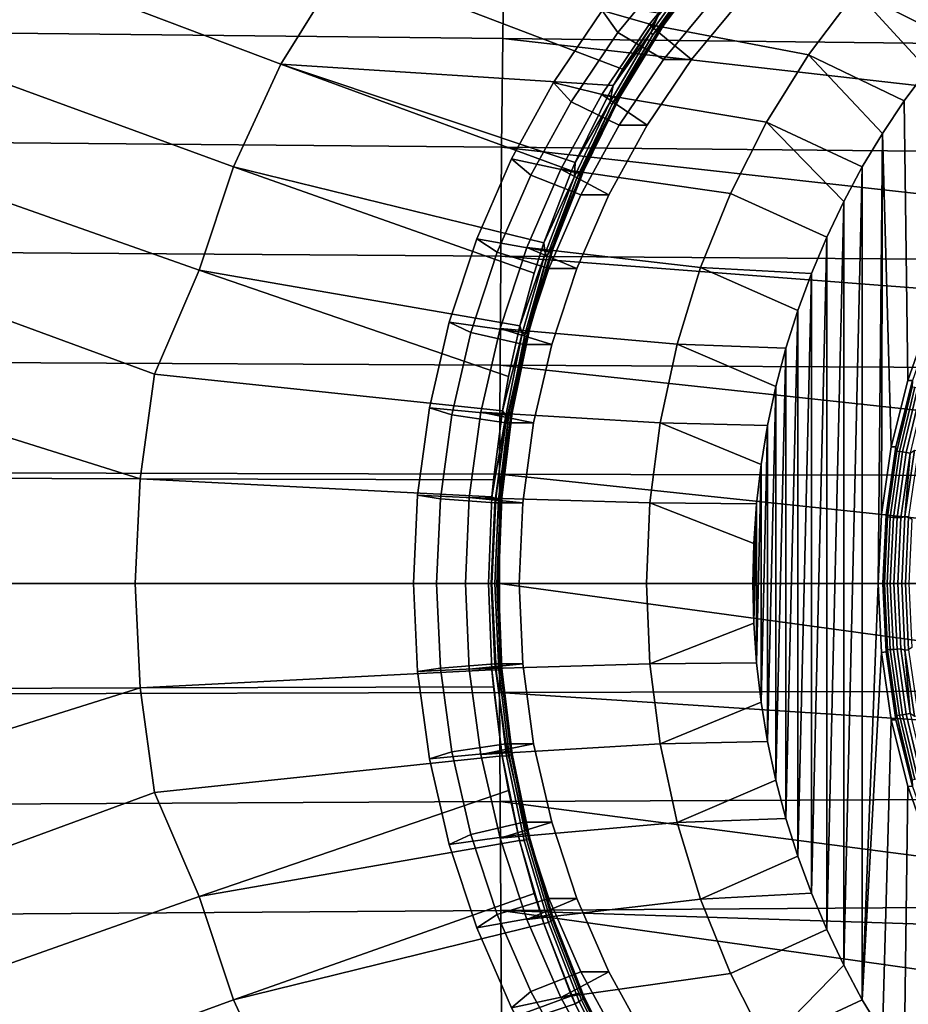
# Model space of a CAD drawing. Header units: metres. Extents: x -25 to 167, y -25 to 25.
# Tile 108 of 135: x 132 to 144, y -6 to 7. Entities that reach past the tile are written whole.
import ezdxf

# ---------------------------------------------------------------- set-up
doc = ezdxf.new("R2010")
doc.units = ezdxf.units.M
doc.layers.add('solid_12_061_372_XXX', color=7, linetype='CONTINUOUS')

msp = doc.modelspace()

# ---------------------------------------------------------------- linework, layer by layer
at = {"layer": 'solid_12_061_372_XXX'}
for points in [[(132.557709, 9.657442, 90.276176), (136.138794, 8.237815, 91.257149), (135.304214, 6.889698, 90.774231), (131.534119, 8.316471, 89.67646)], [(138.269608, 8.671475, 108.504227), (131.255676, 8.761755, 106.666321), (131.25119, 7.307937, 106.818497), (138.250168, 7.230706, 108.634369)], [(145.259506, 7.613765, 110.417625), (138.269608, 8.671475, 108.504227), (138.250168, 7.230706, 108.634369), (145.2491, 7.153441, 110.450317)], [(144.562973, 7.601429, 87.134926), (144.216858, 7.219198, 87.022469), (142.941467, 7.855056, 87.36689), (143.64122, 8.631928, 87.594254)], [(139.56868, 7.603351, 95.816505), (140.297714, 8.48799, 96.053383), (140.477859, 8.160184, 96.611366), (139.777008, 7.30973, 96.383644)], [(140.358688, 7.379377, 92.828499), (141.012985, 8.262469, 93.173363), (140.297714, 8.48799, 96.053383), (139.56868, 7.603351, 95.816505)], [(131.534119, 8.316471, 89.67646), (135.304214, 6.889698, 90.774231), (134.673126, 5.527988, 90.38945), (130.761963, 6.957572, 89.189735)], [(136.138794, 8.237815, 91.257149), (139.838913, 6.826795, 92.356522), (139.715347, 6.607471, 92.288254), (135.304214, 6.889698, 90.774231)], [(140.306595, 7.523209, 92.606026), (139.838913, 6.826795, 92.356522), (136.138794, 8.237815, 91.257149), (140.306244, 7.574079, 92.609917)], [(140.905914, 8.280952, 94.884102), (140.194687, 7.417912, 94.653008), (140.755371, 6.954298, 94.83519), (141.42218, 7.763422, 95.051842)], [(142.310272, 7.015694, 87.161804), (140.194687, 7.417912, 94.653008), (140.905914, 8.280952, 94.884102), (142.941467, 7.855056, 87.36689)], [(141.032059, 8.276507, 93.129669), (141.012985, 8.262469, 93.173363), (140.358688, 7.379377, 92.828499), (140.384155, 7.405153, 92.788506)], [(140.380829, 7.440126, 92.697662), (141.031967, 8.314257, 93.039886), (141.036819, 8.292041, 93.083366), (140.387573, 7.419691, 92.74176)], [(140.861755, 8.147441, 92.921227), (141.031967, 8.314257, 93.039886), (140.380829, 7.440126, 92.697662)], [(140.387573, 7.419691, 92.74176), (141.036819, 8.292041, 93.083366), (141.032059, 8.276507, 93.129669), (140.384155, 7.405153, 92.788506)], [(141.051361, 7.763433, 96.193115), (140.384567, 6.954317, 95.976463), (139.777008, 7.30973, 96.383644), (140.477859, 8.160184, 96.611366)], [(140.217148, 7.309656, 92.562195), (140.838501, 8.178034, 92.890709), (140.861755, 8.147441, 92.921227), (140.242889, 7.282031, 92.593529)], [(140.306595, 7.523209, 92.606026), (140.838501, 8.178034, 92.890709), (140.217148, 7.309656, 92.562195)], [(140.242889, 7.282031, 92.593529), (140.861755, 8.147441, 92.921227), (140.380829, 7.440126, 92.697662)], [(143.889236, 6.819829, 86.916008), (143.580399, 6.403728, 86.815659), (142.310272, 7.015694, 87.161804), (142.941467, 7.855056, 87.36689)], [(143.889236, 6.819829, 86.916008), (142.941467, 7.855056, 87.36689), (144.216858, 7.219198, 87.022469)], [(141.42218, 7.763422, 95.051842), (140.755371, 6.954298, 94.83519), (140.384567, 6.954317, 95.976463), (141.051361, 7.763433, 96.193115)], [(138.922928, 6.649845, 95.606689), (139.56868, 7.603351, 95.816505), (139.777008, 7.30973, 96.383644), (139.156204, 6.393078, 96.181931)], [(139.784988, 6.433528, 92.51387), (140.358688, 7.379377, 92.828499), (139.56868, 7.603351, 95.816505), (138.922928, 6.649845, 95.606689)], [(139.715347, 6.607471, 92.288254), (139.838913, 6.826795, 92.356522), (140.306595, 7.523209, 92.606026)], [(139.715347, 6.607471, 92.288254), (140.306595, 7.523209, 92.606026), (140.217148, 7.309656, 92.562195)], [(140.194687, 7.417912, 94.653008), (139.564697, 6.487699, 94.448318), (140.164764, 6.082211, 94.643288), (140.755371, 6.954298, 94.83519)], [(141.752594, 6.120372, 86.980606), (139.564697, 6.487699, 94.448318), (140.194687, 7.417912, 94.653008), (142.310272, 7.015694, 87.161804)], [(140.384155, 7.405153, 92.788506), (140.358688, 7.379377, 92.828499), (139.784988, 6.433528, 92.51387), (139.814041, 6.470962, 92.476257)], [(139.807587, 6.502546, 92.384346), (140.380829, 7.440126, 92.697662), (140.387573, 7.419691, 92.74176), (139.816132, 6.48421, 92.429054)], [(140.242889, 7.282031, 92.593529), (140.380829, 7.440126, 92.697662), (139.807587, 6.502546, 92.384346)], [(139.816132, 6.48421, 92.429054), (140.387573, 7.419691, 92.74176), (140.384155, 7.405153, 92.788506), (139.814041, 6.470962, 92.476257)], [(138.250168, 7.230706, 108.634369), (131.25119, 7.307937, 106.818497), (131.247513, 5.851099, 106.943039), (138.234238, 5.787683, 108.740898)], [(145.234238, 6.438813, 110.497025), (138.250168, 7.230706, 108.634369), (138.234238, 5.787683, 108.740898), (145.220932, 5.724002, 110.538818)], [(145.2491, 7.153441, 110.450317), (138.250168, 7.230706, 108.634369), (145.234238, 6.438813, 110.497025)], [(140.384567, 6.954317, 95.976463), (139.79393, 6.082206, 95.784554), (139.156204, 6.393078, 96.181931), (139.777008, 7.30973, 96.383644)], [(139.670395, 6.382146, 92.262268), (140.217148, 7.309656, 92.562195), (140.242889, 7.282031, 92.593529), (139.69841, 6.357787, 92.294357)], [(139.715347, 6.607471, 92.288254), (140.217148, 7.309656, 92.562195), (139.670395, 6.382146, 92.262268)], [(139.69841, 6.357787, 92.294357), (140.242889, 7.282031, 92.593529), (139.807587, 6.502546, 92.384346)], [(130.761963, 6.957572, 89.189735), (134.673126, 5.527988, 90.38945), (134.219193, 4.155231, 90.098572), (130.178757, 5.5838, 88.80101)], [(140.755371, 6.954298, 94.83519), (140.164764, 6.082211, 94.643288), (139.79393, 6.082206, 95.784554), (140.384567, 6.954317, 95.976463)], [(143.291428, 5.9723, 86.721771), (143.023026, 5.526645, 86.63456), (141.752594, 6.120372, 86.980606), (142.310272, 7.015694, 87.161804)], [(143.291428, 5.9723, 86.721771), (142.310272, 7.015694, 87.161804), (143.580399, 6.403728, 86.815659)], [(135.304214, 6.889698, 90.774231), (139.162994, 5.474062, 91.976387), (138.79689, 4.51801, 91.763466), (134.673126, 5.527988, 90.38945)], [(135.304214, 6.889698, 90.774231), (139.211197, 5.585197, 92.004044), (139.162994, 5.474062, 91.976387)], [(135.304214, 6.889698, 90.774231), (139.715347, 6.607471, 92.288254), (139.211197, 5.585197, 92.004044)], [(143.926758, 3.549859, 86.928207), (143.625595, 2.693833, 86.830353), (143.580399, 6.403728, 86.815659), (143.889236, 6.819829, 86.916008)], [(138.366318, 5.636129, 95.425835), (138.922928, 6.649845, 95.606689), (139.156204, 6.393078, 96.181931), (138.621094, 5.418529, 96.008064)], [(139.296143, 5.435126, 92.236282), (139.784988, 6.433528, 92.51387), (138.922928, 6.649845, 95.606689), (138.366318, 5.636129, 95.425835)], [(139.211197, 5.585197, 92.004044), (139.715347, 6.607471, 92.288254), (139.670395, 6.382146, 92.262268)], [(139.564697, 6.487699, 94.448318), (139.021652, 5.498711, 94.271866), (139.655655, 5.155043, 94.477867), (140.164764, 6.082211, 94.643288)], [(141.273102, 5.17655, 86.824806), (139.021652, 5.498711, 94.271866), (139.564697, 6.487699, 94.448318), (141.752594, 6.120372, 86.980606)], [(139.325226, 5.481361, 92.199142), (139.784988, 6.433528, 92.51387), (139.296143, 5.435126, 92.236282)], [(139.315842, 5.50893, 92.106201), (139.807587, 6.502546, 92.384346), (139.816132, 6.48421, 92.429054), (139.326035, 5.493019, 92.151489)], [(139.69841, 6.357787, 92.294357), (139.807587, 6.502546, 92.384346), (139.315842, 5.50893, 92.106201)], [(139.326035, 5.493019, 92.151489), (139.816132, 6.48421, 92.429054), (139.814041, 6.470962, 92.476257), (139.325226, 5.481361, 92.199142)], [(139.325226, 5.481361, 92.199142), (139.814041, 6.470962, 92.476257), (139.784988, 6.433528, 92.51387)], [(139.79393, 6.082206, 95.784554), (139.284821, 5.155017, 95.619133), (138.621094, 5.418529, 96.008064), (139.156204, 6.393078, 96.181931)], [(139.201553, 5.402412, 91.996651), (139.670395, 6.382146, 92.262268), (139.69841, 6.357787, 92.294357), (139.231583, 5.381604, 92.029411)], [(139.211197, 5.585197, 92.004044), (139.670395, 6.382146, 92.262268), (139.201553, 5.402412, 91.996651)], [(139.231583, 5.381604, 92.029411), (139.69841, 6.357787, 92.294357), (139.315842, 5.50893, 92.106201)], [(143.625595, 2.693833, 86.830353), (143.408096, 1.81212, 86.759674), (143.291428, 5.9723, 86.721771), (143.580399, 6.403728, 86.815659)], [(140.164764, 6.082211, 94.643288), (139.655655, 5.155043, 94.477867), (139.284821, 5.155017, 95.619133), (139.79393, 6.082206, 95.784554)], [(142.550034, 4.5962, 86.480881), (141.273102, 5.17655, 86.824806), (141.752594, 6.120372, 86.980606), (142.775635, 5.067463, 86.554184)], [(142.775635, 5.067463, 86.554184), (141.752594, 6.120372, 86.980606), (143.023026, 5.526645, 86.63456)], [(143.232788, 0, 86.702721), (143.023026, -5.526645, 86.63456), (143.023026, 5.526645, 86.63456), (143.291428, 5.9723, 86.721771)], [(143.277603, 0.915634, 86.717278), (143.232788, 0, 86.702721), (143.291428, 5.9723, 86.721771)], [(143.408096, 1.81212, 86.759674), (143.277603, 0.915634, 86.717278), (143.291428, 5.9723, 86.721771)], [(138.234238, 5.787683, 108.740898), (131.247513, 5.851099, 106.943039), (131.244644, 4.39149, 107.03994), (138.221832, 4.342683, 108.823784)], [(145.209198, 5.008952, 110.575699), (138.234238, 5.787683, 108.740898), (138.221832, 4.342683, 108.823784), (145.19902, 4.293756, 110.607666)], [(145.220932, 5.724002, 110.538818), (138.234238, 5.787683, 108.740898), (145.209198, 5.008952, 110.575699)], [(137.90387, 4.571404, 95.275581), (138.366318, 5.636129, 95.425835), (138.621094, 5.418529, 96.008064), (138.176498, 4.394908, 95.863602)], [(138.894882, 4.394583, 92.001617), (139.296143, 5.435126, 92.236282), (138.366318, 5.636129, 95.425835), (137.90387, 4.571404, 95.275581)], [(130.178757, 5.5838, 88.80101), (134.219193, 4.155231, 90.098572), (133.625473, 2.776106, 89.791374), (129.759827, 4.197968, 88.506416)], [(134.673126, 5.527988, 90.38945), (138.667282, 4.115653, 91.686874), (138.474182, 3.416449, 91.571526), (134.219193, 4.155231, 90.098572)], [(134.673126, 5.527988, 90.38945), (138.79689, 4.51801, 91.763466), (138.667282, 4.115653, 91.686874)], [(139.021652, 5.498711, 94.271866), (138.57048, 4.45991, 94.125267), (139.232666, 4.18116, 94.340431), (139.655655, 5.155043, 94.477867)], [(140.875488, 4.191611, 86.69561), (138.57048, 4.45991, 94.125267), (139.021652, 5.498711, 94.271866), (141.273102, 5.17655, 86.824806)], [(139.201553, 5.402412, 91.996651), (138.79689, 4.51801, 91.763466), (139.162994, 5.474062, 91.976387), (139.211197, 5.585197, 92.004044)], [(138.908768, 4.467237, 91.869133), (139.315842, 5.50893, 92.106201), (139.326035, 5.493019, 92.151489), (138.920425, 4.454061, 91.91494)], [(139.231583, 5.381604, 92.029411), (139.315842, 5.50893, 92.106201), (138.908768, 4.467237, 91.869133)], [(138.920425, 4.454061, 91.91494), (139.326035, 5.493019, 92.151489), (139.325226, 5.481361, 92.199142), (138.920761, 4.444294, 91.963028)], [(142.775635, -5.067463, 86.554184), (142.775635, 5.067463, 86.554184), (143.023026, 5.526645, 86.63456)], [(143.023026, -5.526645, 86.63456), (142.775635, -5.067463, 86.554184), (143.023026, 5.526645, 86.63456)], [(139.284821, 5.155017, 95.619133), (138.861847, 4.181168, 95.481697), (138.176498, 4.394908, 95.863602), (138.621094, 5.418529, 96.008064)], [(138.79689, 4.51801, 91.763466), (139.201553, 5.402412, 91.996651), (138.813568, 4.377884, 91.770729)], [(138.813568, 4.377884, 91.770729), (139.201553, 5.402412, 91.996651), (139.231583, 5.381604, 92.029411), (138.845306, 4.360887, 91.80407)], [(138.845306, 4.360887, 91.80407), (139.231583, 5.381604, 92.029411), (138.908768, 4.467237, 91.869133)], [(138.920761, 4.444294, 91.963028), (139.296143, 5.435126, 92.236282), (138.894882, 4.394583, 92.001617)], [(138.920761, 4.444294, 91.963028), (139.325226, 5.481361, 92.199142), (139.296143, 5.435126, 92.236282)], [(139.655655, 5.155043, 94.477867), (139.232666, 4.18116, 94.340431), (138.861847, 4.181168, 95.481697), (139.284821, 5.155017, 95.619133)], [(142.550034, 4.5962, 86.480881), (142.346725, 4.113941, 86.414818), (140.875488, 4.191611, 86.69561), (141.273102, 5.17655, 86.824806)], [(142.550034, -4.5962, 86.480881), (142.550034, 4.5962, 86.480881), (142.775635, 5.067463, 86.554184)], [(142.775635, -5.067463, 86.554184), (142.550034, -4.5962, 86.480881), (142.775635, 5.067463, 86.554184)], [(142.346725, -4.113941, 86.414818), (142.346725, 4.113941, 86.414818), (142.550034, 4.5962, 86.480881)], [(142.550034, -4.5962, 86.480881), (142.346725, -4.113941, 86.414818), (142.550034, 4.5962, 86.480881)], [(137.53978, 3.465302, 95.15728), (137.90387, 4.571404, 95.275581), (138.176498, 4.394908, 95.863602), (137.826462, 3.331487, 95.74987)], [(138.582611, 3.321934, 91.814613), (138.894882, 4.394583, 92.001617), (137.90387, 4.571404, 95.275581), (137.53978, 3.465302, 95.15728)], [(138.57048, 4.45991, 94.125267), (138.215271, 3.380771, 94.009857), (138.899658, 3.169453, 94.232231), (139.232666, 4.18116, 94.340431)], [(140.562836, 3.173124, 86.594025), (138.215271, 3.380771, 94.009857), (138.57048, 4.45991, 94.125267), (140.875488, 4.191611, 86.69561)], [(138.813568, 4.377884, 91.770729), (138.474182, 3.416449, 91.571526), (138.667282, 4.115653, 91.686874), (138.79689, 4.51801, 91.763466)], [(138.589096, 3.386037, 91.678474), (138.908768, 4.467237, 91.869133), (138.920425, 4.454061, 91.91494), (138.601959, 3.375876, 91.724724)], [(138.845306, 4.360887, 91.80407), (138.908768, 4.467237, 91.869133), (138.589096, 3.386037, 91.678474)], [(138.601959, 3.375876, 91.724724), (138.920425, 4.454061, 91.91494), (138.920761, 4.444294, 91.963028), (138.603271, 3.368274, 91.773186)], [(138.603271, 3.368274, 91.773186), (138.920761, 4.444294, 91.963028), (138.894882, 4.394583, 92.001617)], [(138.221832, 4.342683, 108.823784), (131.244644, 4.39149, 107.03994), (131.242569, 2.92936, 107.109169), (138.212967, 2.895978, 108.883011)], [(138.861847, 4.181168, 95.481697), (138.528839, 3.169479, 95.373497), (137.826462, 3.331487, 95.74987), (138.176498, 4.394908, 95.863602)], [(145.192993, 3.806893, 110.62661), (138.221832, 4.342683, 108.823784), (138.212967, 2.895978, 108.883011), (145.18335, 2.862026, 110.656883)], [(145.19902, 4.293756, 110.607666), (138.221832, 4.342683, 108.823784), (145.192993, 3.806893, 110.62661)], [(138.474182, 3.416449, 91.571526), (138.813568, 4.377884, 91.770729), (138.508972, 3.316561, 91.58934)], [(138.508972, 3.316561, 91.58934), (138.813568, 4.377884, 91.770729), (138.845306, 4.360887, 91.80407), (138.542084, 3.303599, 91.623154)], [(138.542084, 3.303599, 91.623154), (138.845306, 4.360887, 91.80407), (138.589096, 3.386037, 91.678474)], [(138.603271, 3.368274, 91.773186), (138.894882, 4.394583, 92.001617), (138.582611, 3.321934, 91.814613)], [(129.759827, 4.197968, 88.506416), (133.625473, 2.776106, 89.791374), (133.436935, 1.388761, 89.665871), (128.913467, 2.80682, 88.096764)], [(142.166092, 3.621562, 86.356125), (142.008667, 3.120505, 86.304977), (140.562836, 3.173124, 86.594025), (140.875488, 4.191611, 86.69561)], [(142.166092, 3.621562, 86.356125), (140.875488, 4.191611, 86.69561), (142.346725, 4.113941, 86.414818)], [(134.219193, 4.155231, 90.098572), (138.325699, 2.747481, 91.481812), (138.243774, 2.290376, 91.431931), (133.625473, 2.776106, 89.791374)], [(134.219193, 4.155231, 90.098572), (138.474182, 3.416449, 91.571526), (138.325699, 2.747481, 91.481812)], [(139.232666, 4.18116, 94.340431), (138.899658, 3.169453, 94.232231), (138.528839, 3.169479, 95.373497), (138.861847, 4.181168, 95.481697)], [(142.166092, -3.621562, 86.356125), (142.166092, 3.621562, 86.356125), (142.346725, 4.113941, 86.414818)], [(142.346725, -4.113941, 86.414818), (142.166092, -3.621562, 86.356125), (142.346725, 4.113941, 86.414818)], [(142.008667, -3.120505, 86.304977), (142.008667, 3.120505, 86.304977), (142.166092, 3.621562, 86.356125)], [(142.166092, -3.621562, 86.356125), (142.008667, -3.120505, 86.304977), (142.166092, 3.621562, 86.356125)], [(143.988281, 3.549203, 86.7379), (143.687134, 2.694268, 86.640053), (143.625595, 2.693833, 86.830353), (143.926758, 3.549859, 86.928207)], [(137.277344, 2.327814, 95.072006), (137.53978, 3.465302, 95.15728), (137.826462, 3.331487, 95.74987), (137.574142, 2.237896, 95.667885)], [(138.359802, 2.226455, 91.678741), (138.582611, 3.321934, 91.814613), (137.53978, 3.465302, 95.15728), (137.277344, 2.327814, 95.072006)], [(138.508972, 3.316561, 91.58934), (138.243774, 2.290376, 91.431931), (138.325699, 2.747481, 91.481812), (138.474182, 3.416449, 91.571526)], [(138.528839, 3.169479, 95.373497), (138.288803, 2.129089, 95.295502), (137.574142, 2.237896, 95.667885), (137.826462, 3.331487, 95.74987)], [(138.215271, 3.380771, 94.009857), (137.959229, 2.271035, 93.926666), (138.659622, 2.129091, 94.154236), (138.899658, 3.169453, 94.232231)], [(140.337753, 2.129518, 86.520889), (137.959229, 2.271035, 93.926666), (138.215271, 3.380771, 94.009857), (140.562836, 3.173124, 86.594025)], [(138.243774, 2.290376, 91.431931), (138.508972, 3.316561, 91.58934), (138.289841, 2.227014, 91.456573)], [(138.289841, 2.227014, 91.456573), (138.508972, 3.316561, 91.58934), (138.542084, 3.303599, 91.623154), (138.323959, 2.218266, 91.490738)], [(138.323959, 2.218266, 91.490738), (138.542084, 3.303599, 91.623154), (138.35907, 2.274521, 91.538742)], [(138.35907, 2.274521, 91.538742), (138.589096, 3.386037, 91.678474), (138.601959, 3.375876, 91.724724), (138.372849, 2.267606, 91.585335)], [(138.542084, 3.303599, 91.623154), (138.589096, 3.386037, 91.678474), (138.35907, 2.274521, 91.538742)], [(138.374893, 2.262398, 91.634079), (138.582611, 3.321934, 91.814613), (138.359802, 2.226455, 91.678741)], [(138.372849, 2.267606, 91.585335), (138.601959, 3.375876, 91.724724), (138.603271, 3.368274, 91.773186), (138.374893, 2.262398, 91.634079)], [(138.374893, 2.262398, 91.634079), (138.603271, 3.368274, 91.773186), (138.582611, 3.321934, 91.814613)], [(138.899658, 3.169453, 94.232231), (138.659622, 2.129091, 94.154236), (138.288803, 2.129089, 95.295502), (138.528839, 3.169479, 95.373497)], [(141.874863, 2.612164, 86.261505), (141.764877, 2.097123, 86.225761), (140.337753, 2.129518, 86.520889), (140.562836, 3.173124, 86.594025)], [(141.874863, 2.612164, 86.261505), (140.562836, 3.173124, 86.594025), (142.008667, 3.120505, 86.304977)], [(141.874863, -2.612164, 86.261505), (141.874863, 2.612164, 86.261505), (142.008667, 3.120505, 86.304977)], [(142.008667, -3.120505, 86.304977), (141.874863, -2.612164, 86.261505), (142.008667, 3.120505, 86.304977)], [(138.212967, 2.895978, 108.883011), (131.242569, 2.92936, 107.109169), (131.241333, 1.464958, 107.150711), (138.207642, 1.447843, 108.918556)], [(145.177872, 2.145955, 110.67411), (138.212967, 2.895978, 108.883011), (138.207642, 1.447843, 108.918556), (145.17395, 1.429997, 110.686417)], [(145.18335, 2.862026, 110.656883), (138.212967, 2.895978, 108.883011), (145.177872, 2.145955, 110.67411)], [(128.913467, 2.80682, 88.096764), (133.436935, 1.388761, 89.665871), (128.740555, 1.404239, 87.969498)], [(138.243774, 2.290376, 91.431931), (138.125565, 1.374003, 91.359451), (133.436935, 1.388761, 89.665871), (133.625473, 2.776106, 89.791374)], [(143.687134, 2.694268, 86.640053), (143.469803, 1.811687, 86.569435), (143.408096, 1.81212, 86.759674), (143.625595, 2.693833, 86.830353)], [(143.685364, 2.610584, 86.585045), (143.469803, 1.811687, 86.569435), (143.687134, 2.694268, 86.640053)], [(141.764877, -2.097123, 86.225761), (141.764877, 2.097123, 86.225761), (141.874863, 2.612164, 86.261505)], [(141.874863, -2.612164, 86.261505), (141.764877, -2.097123, 86.225761), (141.874863, 2.612164, 86.261505)], [(143.685364, 2.610584, 86.585045), (143.481415, 1.754483, 86.518784), (143.469803, 1.811687, 86.569435)], [(143.718491, 2.604776, 86.545044), (143.514999, 1.75058, 86.478928), (143.481415, 1.754483, 86.518784), (143.685364, 2.610584, 86.585045)], [(143.760269, 2.595536, 86.515038), (143.557495, 1.74437, 86.44915), (143.514999, 1.75058, 86.478928), (143.718491, 2.604776, 86.545044)], [(143.807846, 2.583494, 86.49707), (143.606018, 1.736277, 86.431496), (143.557495, 1.74437, 86.44915), (143.760269, 2.595536, 86.515038)], [(143.857971, 2.569473, 86.492378), (143.657242, 1.726854, 86.427155), (143.606018, 1.736277, 86.431496), (143.807846, 2.583494, 86.49707)], [(137.118912, 1.169218, 95.020531), (137.277344, 2.327814, 95.072006), (137.574142, 2.237896, 95.667885), (137.421829, 1.124038, 95.618401)], [(138.226334, 1.116508, 91.596321), (138.359802, 2.226455, 91.678741), (137.277344, 2.327814, 95.072006), (137.118912, 1.169218, 95.020531)], [(138.288803, 2.129089, 95.295502), (138.14389, 1.069398, 95.248421), (137.421829, 1.124038, 95.618401), (137.574142, 2.237896, 95.667885)], [(137.959229, 2.271035, 93.926666), (137.804657, 1.140711, 93.876442), (138.514725, 1.069426, 94.107155), (138.659622, 2.129091, 94.154236)], [(140.201996, 1.06911, 86.476784), (137.804657, 1.140711, 93.876442), (137.959229, 2.271035, 93.926666), (140.337753, 2.129518, 86.520889)], [(138.289841, 2.227014, 91.456573), (138.105667, 1.148494, 91.347206), (138.125565, 1.374003, 91.359451), (138.243774, 2.290376, 91.431931)], [(138.105667, 1.148494, 91.347206), (138.289841, 2.227014, 91.456573), (138.15773, 1.118341, 91.375572)], [(138.15773, 1.118341, 91.375572), (138.289841, 2.227014, 91.456573), (138.323959, 2.218266, 91.490738), (138.192459, 1.113934, 91.40995)], [(138.220367, 1.142454, 91.453415), (138.35907, 2.274521, 91.538742), (138.372849, 2.267606, 91.585335), (138.234711, 1.138952, 91.500214)], [(138.323959, 2.218266, 91.490738), (138.35907, 2.274521, 91.538742), (138.220367, 1.142454, 91.453415)], [(138.374893, 2.262398, 91.634079), (138.359802, 2.226455, 91.678741), (138.226334, 1.116508, 91.596321), (138.237228, 1.136303, 91.549149)], [(138.234711, 1.138952, 91.500214), (138.372849, 2.267606, 91.585335), (138.374893, 2.262398, 91.634079), (138.237228, 1.136303, 91.549149)], [(138.659622, 2.129091, 94.154236), (138.514725, 1.069426, 94.107155), (138.14389, 1.069398, 95.248421), (138.288803, 2.129089, 95.295502)], [(138.192459, 1.113934, 91.40995), (138.323959, 2.218266, 91.490738), (138.220367, 1.142454, 91.453415)], [(141.679092, 1.577346, 86.197891), (141.617676, 1.053722, 86.17794), (140.201996, 1.06911, 86.476784), (140.337753, 2.129518, 86.520889)], [(141.679092, 1.577346, 86.197891), (140.337753, 2.129518, 86.520889), (141.764877, 2.097123, 86.225761)], [(141.679092, -1.577346, 86.197891), (141.679092, 1.577346, 86.197891), (141.764877, 2.097123, 86.225761)], [(141.764877, -2.097123, 86.225761), (141.679092, -1.577346, 86.197891), (141.764877, 2.097123, 86.225761)], [(143.469803, 1.811687, 86.569435), (143.338516, 0.910515, 86.526779), (143.277603, 0.915634, 86.717278), (143.408096, 1.81212, 86.759674)], [(143.481415, 1.754483, 86.518784), (143.338516, 0.910515, 86.526779), (143.469803, 1.811687, 86.569435)], [(143.481415, 1.754483, 86.518784), (143.358261, 0.881486, 86.478767), (143.338516, 0.910515, 86.526779)], [(143.514999, 1.75058, 86.478928), (143.392105, 0.879525, 86.439003), (143.358261, 0.881486, 86.478767), (143.481415, 1.754483, 86.518784)], [(143.557495, 1.74437, 86.44915), (143.435043, 0.876405, 86.40937), (143.392105, 0.879525, 86.439003), (143.514999, 1.75058, 86.478928)], [(143.606018, 1.736277, 86.431496), (143.484131, 0.872339, 86.391891), (143.435043, 0.876405, 86.40937), (143.557495, 1.74437, 86.44915)], [(143.657242, 1.726854, 86.427155), (143.536011, 0.867605, 86.387764), (143.484131, 0.872339, 86.391891), (143.606018, 1.736277, 86.431496)], [(143.657242, 1.726854, 86.427155), (143.589142, 0.886139, 86.397919), (143.536011, 0.867605, 86.387764)], [(143.636459, 0.881104, 86.413292), (143.589142, 0.886139, 86.397919), (143.717087, 1.767059, 86.439491), (143.763672, 1.757019, 86.454628)], [(143.657242, 1.726854, 86.427155), (143.717087, 1.767059, 86.439491), (143.589142, 0.886139, 86.397919)], [(141.617676, -1.053722, 86.17794), (141.617676, 1.053722, 86.17794), (141.679092, 1.577346, 86.197891)], [(141.679092, -1.577346, 86.197891), (141.617676, -1.053722, 86.17794), (141.679092, 1.577346, 86.197891)], [(138.207642, 1.447843, 108.918556), (131.241333, 1.464958, 107.150711), (131.240921, 0, 107.164543), (138.205872, 0, 108.930389)], [(145.1716, 0.714904, 110.693787), (138.207642, 1.447843, 108.918556), (138.205872, 0, 108.930389), (145.170822, 0, 110.696243)], [(145.1716, 0.714904, 110.693787), (145.17395, 1.429997, 110.686417), (138.207642, 1.447843, 108.918556)], [(128.678085, 0, 87.92514), (128.740555, 1.404239, 87.969498), (133.436935, 1.388761, 89.665871), (133.368912, 0, 89.621979)], [(133.368912, 0, 89.621979), (133.436935, 1.388761, 89.665871), (138.105667, 1.148494, 91.347206), (138.059738, 0, 91.318825)], [(133.436935, 1.388761, 89.665871), (138.125565, 1.374003, 91.359451), (138.105667, 1.148494, 91.347206)], [(137.065933, 0, 95.003319), (137.118912, 1.169218, 95.020531), (137.421829, 1.124038, 95.618401), (137.370911, 0, 95.601852)], [(138.181915, 0, 91.568695), (138.226334, 1.116508, 91.596321), (137.118912, 1.169218, 95.020531), (137.065933, 0, 95.003319)], [(138.14389, 1.069398, 95.248421), (138.095444, 0, 95.232681), (137.370911, 0, 95.601852), (137.421829, 1.124038, 95.618401)], [(137.804657, 1.140711, 93.876442), (137.752975, 0, 93.85965), (138.466263, 0, 94.091408), (138.514725, 1.069426, 94.107155)], [(140.201996, 1.06911, 86.476784), (140.156601, 0, 86.462036), (137.752975, 0, 93.85965), (137.804657, 1.140711, 93.876442)], [(138.059738, 0, 91.318825), (138.105667, 1.148494, 91.347206), (138.15773, 1.118341, 91.375572), (138.105194, 0, 91.342216)], [(138.514725, 1.069426, 94.107155), (138.466263, 0, 94.091408), (138.095444, 0, 95.232681), (138.14389, 1.069398, 95.248421)], [(138.105194, 0, 91.342216), (138.15773, 1.118341, 91.375572), (138.192459, 1.113934, 91.40995), (138.143234, 0, 91.376366)], [(138.143234, 0, 91.376366), (138.192459, 1.113934, 91.40995), (138.220367, 1.142454, 91.453415), (138.171371, 0, 91.419044)], [(138.171371, 0, 91.419044), (138.220367, 1.142454, 91.453415), (138.234711, 1.138952, 91.500214), (138.187775, 0, 91.467461)], [(138.19136, 0, 91.518456), (138.237228, 1.136303, 91.549149), (138.226334, 1.116508, 91.596321), (138.181915, 0, 91.568695)], [(138.187775, 0, 91.467461), (138.234711, 1.138952, 91.500214), (138.237228, 1.136303, 91.549149), (138.19136, 0, 91.518456)], [(141.58075, 0.527383, 86.165939), (141.568436, 0, 86.161942), (140.156601, 0, 86.462036), (140.201996, 1.06911, 86.476784)], [(141.58075, 0.527383, 86.165939), (140.201996, 1.06911, 86.476784), (141.617676, 1.053722, 86.17794)], [(141.58075, -0.527383, 86.165939), (141.58075, 0.527383, 86.165939), (141.617676, 1.053722, 86.17794)], [(141.617676, -1.053722, 86.17794), (141.58075, -0.527383, 86.165939), (141.617676, 1.053722, 86.17794)], [(143.338516, 0.910515, 86.526779), (143.294586, 0, 86.512505), (143.232788, 0, 86.702721), (143.277603, 0.915634, 86.717278)], [(143.358261, 0.881486, 86.478767), (143.317078, 0, 86.465385), (143.294586, 0, 86.512505), (143.338516, 0.910515, 86.526779)], [(143.392105, 0.879525, 86.439003), (143.351013, 0, 86.425644), (143.317078, 0, 86.465385), (143.358261, 0.881486, 86.478767)], [(143.435043, 0.876405, 86.40937), (143.394104, 0, 86.396065), (143.351013, 0, 86.425644), (143.392105, 0.879525, 86.439003)], [(143.484131, 0.872339, 86.391891), (143.443375, 0, 86.378647), (143.394104, 0, 86.396065), (143.435043, 0.876405, 86.40937)], [(143.536011, 0.867605, 86.387764), (143.495483, 0, 86.374596), (143.443375, 0, 86.378647), (143.484131, 0.872339, 86.391891)], [(143.495483, 0, 86.374596), (143.536011, 0.867605, 86.387764), (143.589142, 0.886139, 86.397919), (143.546616, 0, 86.384102)], [(143.636459, 0.881104, 86.413292), (143.594162, 0, 86.399551), (143.546616, 0, 86.384102), (143.589142, 0.886139, 86.397919)], [(143.681122, 0.852576, 86.434975), (143.641281, 0, 86.422028), (143.594162, 0, 86.399551), (143.636459, 0.881104, 86.413292)], [(141.58075, -0.527383, 86.165939), (141.568436, 0, 86.161942), (141.58075, 0.527383, 86.165939)], [(133.436951, -1.388761, 89.665878), (128.74057, -1.404239, 87.969505), (128.678085, 0, 87.92514), (133.368912, 0, 89.621979)], [(131.241333, -1.464958, 107.150711), (138.207642, -1.447843, 108.918556), (138.205872, 0, 108.930389), (131.240921, 0, 107.164543)], [(138.105576, -1.147346, 91.347145), (133.436951, -1.388761, 89.665878), (133.368912, 0, 89.621979), (138.059738, 0, 91.318825)], [(137.118912, -1.169218, 95.020531), (137.065933, 0, 95.003319), (137.370911, 0, 95.601852), (137.421829, -1.124038, 95.618401)], [(138.226303, -1.116133, 91.596298), (138.181915, 0, 91.568695), (137.065933, 0, 95.003319), (137.118912, -1.169218, 95.020531)], [(138.095444, 0, 95.232681), (138.14389, -1.069398, 95.248421), (137.421829, -1.124038, 95.618401), (137.370911, 0, 95.601852)], [(138.514725, -1.069426, 94.107155), (138.466263, 0, 94.091408), (137.752975, 0, 93.85965), (137.804657, -1.140711, 93.876442)], [(140.156601, 0, 86.462036), (140.201996, -1.06911, 86.476784), (137.804657, -1.140711, 93.876442), (137.752975, 0, 93.85965)], [(138.105576, -1.147346, 91.347145), (138.059738, 0, 91.318825), (138.105194, 0, 91.342216), (138.160355, -1.151054, 91.37719)], [(138.14389, -1.069398, 95.248421), (138.095444, 0, 95.232681), (138.466263, 0, 94.091408), (138.514725, -1.069426, 94.107155)], [(138.237228, -1.136224, 91.549141), (138.19136, 0, 91.518456), (138.181915, 0, 91.568695), (138.226303, -1.116133, 91.596298)], [(145.172211, -0.951333, 110.691895), (145.170822, 0, 110.696243), (138.205872, 0, 108.930389)], [(138.207642, -1.447843, 108.918556), (145.17395, -1.430707, 110.686401), (145.172211, -0.951333, 110.691895), (138.205872, 0, 108.930389)], [(140.201996, -1.06911, 86.476784), (140.156601, 0, 86.462036), (141.568436, 0, 86.161942), (141.58075, -0.527383, 86.165939)], [(143.232788, 0, 86.702721), (143.277603, -0.915634, 86.717278), (143.023026, -5.526645, 86.63456)], [(143.294586, 0, 86.512505), (143.338516, -0.910515, 86.526779), (143.277603, -0.915634, 86.717278), (143.232788, 0, 86.702721)], [(143.338516, -0.910515, 86.526779), (143.294586, 0, 86.512505), (143.317078, 0, 86.465385), (143.358261, -0.881486, 86.478767)], [(143.351013, 0, 86.425644), (143.392105, -0.879525, 86.439003), (143.358261, -0.881486, 86.478767), (143.317078, 0, 86.465385)], [(143.394104, 0, 86.396065), (143.435043, -0.876405, 86.40937), (143.392105, -0.879525, 86.439003), (143.351013, 0, 86.425644)], [(143.443375, 0, 86.378647), (143.484131, -0.872339, 86.391891), (143.435043, -0.876405, 86.40937), (143.394104, 0, 86.396065)], [(143.495483, 0, 86.374596), (143.536011, -0.867605, 86.387764), (143.484131, -0.872339, 86.391891), (143.443375, 0, 86.378647)], [(143.536011, -0.867605, 86.387764), (143.495483, 0, 86.374596), (143.546616, 0, 86.384102), (143.589142, -0.886139, 86.397919)], [(143.594162, 0, 86.399551), (143.636459, -0.881104, 86.413292), (143.589142, -0.886139, 86.397919), (143.546616, 0, 86.384102)], [(143.641281, 0, 86.422028), (143.681122, -0.852576, 86.434975), (143.636459, -0.881104, 86.413292), (143.594162, 0, 86.399551)], [(138.160355, -1.151054, 91.37719), (138.105194, 0, 91.342216), (138.143234, 0, 91.376366), (138.195084, -1.146518, 91.41156)], [(138.195084, -1.146518, 91.41156), (138.143234, 0, 91.376366), (138.171371, 0, 91.419044), (138.220367, -1.142374, 91.453407)], [(138.220367, -1.142374, 91.453407), (138.171371, 0, 91.419044), (138.187775, 0, 91.467461), (138.234711, -1.138873, 91.500206)], [(138.234711, -1.138873, 91.500206), (138.187775, 0, 91.467461), (138.19136, 0, 91.518456), (138.237228, -1.136224, 91.549141)], [(140.201996, -1.06911, 86.476784), (141.58075, -0.527383, 86.165939), (141.617676, -1.053722, 86.17794)], [(143.338516, -0.910515, 86.526779), (143.469803, -1.811687, 86.569435), (143.408096, -1.81212, 86.759674), (143.277603, -0.915634, 86.717278)], [(143.338516, -0.910515, 86.526779), (143.358261, -0.881486, 86.478767), (143.481415, -1.754483, 86.518784)], [(143.469803, -1.811687, 86.569435), (143.338516, -0.910515, 86.526779), (143.481415, -1.754483, 86.518784)], [(143.392105, -0.879525, 86.439003), (143.514999, -1.75058, 86.478928), (143.481415, -1.754483, 86.518784), (143.358261, -0.881486, 86.478767)], [(143.435043, -0.876405, 86.40937), (143.557495, -1.74437, 86.44915), (143.514999, -1.75058, 86.478928), (143.392105, -0.879525, 86.439003)], [(143.484131, -0.872339, 86.391891), (143.606018, -1.736277, 86.431496), (143.557495, -1.74437, 86.44915), (143.435043, -0.876405, 86.40937)], [(143.536011, -0.867605, 86.387764), (143.657242, -1.726854, 86.427155), (143.606018, -1.736277, 86.431496), (143.484131, -0.872339, 86.391891)], [(143.536011, -0.867605, 86.387764), (143.589142, -0.886139, 86.397919), (143.657242, -1.726854, 86.427155)], [(143.636459, -0.881104, 86.413292), (143.763672, -1.757019, 86.454628), (143.717087, -1.767059, 86.439491), (143.589142, -0.886139, 86.397919)], [(143.657242, -1.726854, 86.427155), (143.589142, -0.886139, 86.397919), (143.717087, -1.767059, 86.439491)], [(143.408096, -1.81212, 86.759674), (143.291428, -5.9723, 86.721771), (143.023026, -5.526645, 86.63456), (143.277603, -0.915634, 86.717278)], [(138.105576, -1.147346, 91.347145), (138.125565, -1.373992, 91.359451), (133.436951, -1.388761, 89.665878)], [(138.226303, -1.116133, 91.596298), (137.118912, -1.169218, 95.020531), (137.277344, -2.327814, 95.072006), (138.359695, -2.225769, 91.678673)], [(137.277344, -2.327814, 95.072006), (137.118912, -1.169218, 95.020531), (137.421829, -1.124038, 95.618401), (137.574142, -2.237896, 95.667885)], [(138.14389, -1.069398, 95.248421), (138.288803, -2.129089, 95.295502), (137.574142, -2.237896, 95.667885), (137.421829, -1.124038, 95.618401)], [(140.201996, -1.06911, 86.476784), (140.337753, -2.129518, 86.520889), (137.959229, -2.271035, 93.926666), (137.804657, -1.140711, 93.876442)], [(138.514725, -1.069426, 94.107155), (137.804657, -1.140711, 93.876442), (137.959229, -2.271035, 93.926666), (138.659622, -2.129091, 94.154236)], [(138.243439, -2.288318, 91.431732), (138.125565, -1.373992, 91.359451), (138.105576, -1.147346, 91.347145)], [(138.243439, -2.288318, 91.431732), (138.105576, -1.147346, 91.347145), (138.160355, -1.151054, 91.37719), (138.300308, -2.291571, 91.462959)], [(138.288803, -2.129089, 95.295502), (138.14389, -1.069398, 95.248421), (138.514725, -1.069426, 94.107155), (138.659622, -2.129091, 94.154236)], [(138.300308, -2.291571, 91.462959), (138.160355, -1.151054, 91.37719), (138.195084, -1.146518, 91.41156), (138.334381, -2.282571, 91.497108)], [(138.334381, -2.282571, 91.497108), (138.195084, -1.146518, 91.41156), (138.220367, -1.142374, 91.453407), (138.359039, -2.274367, 91.538727)], [(138.359039, -2.274367, 91.538727), (138.220367, -1.142374, 91.453407), (138.234711, -1.138873, 91.500206), (138.372818, -2.267453, 91.58532)], [(138.374878, -2.262245, 91.634064), (138.237228, -1.136224, 91.549141), (138.226303, -1.116133, 91.596298), (138.359695, -2.225769, 91.678673)], [(138.372818, -2.267453, 91.58532), (138.234711, -1.138873, 91.500206), (138.237228, -1.136224, 91.549141), (138.374878, -2.262245, 91.634064)], [(140.337753, -2.129518, 86.520889), (140.201996, -1.06911, 86.476784), (141.617676, -1.053722, 86.17794), (141.679092, -1.577346, 86.197891)], [(128.74057, -1.404239, 87.969505), (133.436951, -1.388761, 89.665878), (128.913467, -2.80682, 88.096764)], [(133.436951, -1.388761, 89.665878), (133.625473, -2.776106, 89.791374), (129.759766, -4.197968, 88.506393), (128.913467, -2.80682, 88.096764)], [(133.436951, -1.388761, 89.665878), (138.125565, -1.373992, 91.359451), (138.243439, -2.288318, 91.431732), (133.625473, -2.776106, 89.791374)], [(138.207642, -1.447843, 108.918556), (145.176361, -1.902976, 110.678841), (145.17395, -1.430707, 110.686401)], [(131.242569, -2.92936, 107.109169), (138.212967, -2.895978, 108.883011), (138.207642, -1.447843, 108.918556), (131.241333, -1.464958, 107.150711)], [(138.212967, -2.895978, 108.883011), (145.18335, -2.862651, 110.656868), (145.176361, -1.902976, 110.678841), (138.207642, -1.447843, 108.918556)], [(140.337753, -2.129518, 86.520889), (141.679092, -1.577346, 86.197891), (141.764877, -2.097123, 86.225761)], [(143.625595, -2.693833, 86.830353), (143.580399, -6.403728, 86.815659), (143.291428, -5.9723, 86.721771), (143.408096, -1.81212, 86.759674)], [(143.469803, -1.811687, 86.569435), (143.687134, -2.694268, 86.640053), (143.625595, -2.693833, 86.830353), (143.408096, -1.81212, 86.759674)], [(143.469803, -1.811687, 86.569435), (143.481415, -1.754483, 86.518784), (143.685364, -2.610584, 86.585045)], [(143.687134, -2.694268, 86.640053), (143.469803, -1.811687, 86.569435), (143.685364, -2.610584, 86.585045)], [(143.514999, -1.75058, 86.478928), (143.718491, -2.604776, 86.545044), (143.685364, -2.610584, 86.585045), (143.481415, -1.754483, 86.518784)], [(143.557495, -1.74437, 86.44915), (143.760269, -2.595536, 86.515038), (143.718491, -2.604776, 86.545044), (143.514999, -1.75058, 86.478928)], [(143.606018, -1.736277, 86.431496), (143.807846, -2.583494, 86.49707), (143.760269, -2.595536, 86.515038), (143.557495, -1.74437, 86.44915)], [(143.657242, -1.726854, 86.427155), (143.857971, -2.569473, 86.492378), (143.807846, -2.583494, 86.49707), (143.606018, -1.736277, 86.431496)], [(138.288803, -2.129089, 95.295502), (138.528839, -3.169479, 95.373497), (137.826462, -3.331487, 95.74987), (137.574142, -2.237896, 95.667885)], [(138.659622, -2.129091, 94.154236), (137.959229, -2.271035, 93.926666), (138.215271, -3.380771, 94.009857), (138.899658, -3.169453, 94.232231)], [(140.337753, -2.129518, 86.520889), (140.562836, -3.173124, 86.594025), (138.215271, -3.380771, 94.009857), (137.959229, -2.271035, 93.926666)], [(138.528839, -3.169479, 95.373497), (138.288803, -2.129089, 95.295502), (138.659622, -2.129091, 94.154236), (138.899658, -3.169453, 94.232231)], [(140.562836, -3.173124, 86.594025), (140.337753, -2.129518, 86.520889), (141.764877, -2.097123, 86.225761), (141.874863, -2.612164, 86.261505)], [(138.243439, -2.288318, 91.431732), (138.325699, -2.747489, 91.481819), (134.219131, -4.155231, 90.098549), (133.625473, -2.776106, 89.791374)], [(138.359695, -2.225769, 91.678673), (137.277344, -2.327814, 95.072006), (137.53978, -3.465302, 95.15728), (138.582367, -3.320926, 91.814468)], [(137.53978, -3.465302, 95.15728), (137.277344, -2.327814, 95.072006), (137.574142, -2.237896, 95.667885), (137.826462, -3.331487, 95.74987)], [(138.47345, -3.413474, 91.571083), (138.325699, -2.747489, 91.481819), (138.243439, -2.288318, 91.431732)], [(138.47345, -3.413474, 91.571083), (138.243439, -2.288318, 91.431732), (138.300308, -2.291571, 91.462959), (138.532379, -3.411256, 91.603409)], [(138.532379, -3.411256, 91.603409), (138.300308, -2.291571, 91.462959), (138.334381, -2.282571, 91.497108), (138.565384, -3.39793, 91.637184)], [(138.565384, -3.39793, 91.637184), (138.334381, -2.282571, 91.497108), (138.359039, -2.274367, 91.538727), (138.589035, -3.385822, 91.678444)], [(138.589035, -3.385822, 91.678444), (138.359039, -2.274367, 91.538727), (138.372818, -2.267453, 91.58532), (138.601913, -3.375662, 91.724693)], [(138.374878, -2.262245, 91.634064), (138.359695, -2.225769, 91.678673), (138.582367, -3.320926, 91.814468)], [(138.601913, -3.375662, 91.724693), (138.372818, -2.267453, 91.58532), (138.374878, -2.262245, 91.634064), (138.603226, -3.36806, 91.773155)], [(138.603226, -3.36806, 91.773155), (138.374878, -2.262245, 91.634064), (138.582367, -3.320926, 91.814468)], [(140.562836, -3.173124, 86.594025), (141.874863, -2.612164, 86.261505), (142.008667, -3.120505, 86.304977)], [(143.926758, -3.549859, 86.928207), (143.889236, -6.819829, 86.916008), (143.580399, -6.403728, 86.815659), (143.625595, -2.693833, 86.830353)], [(143.687134, -2.694268, 86.640053), (143.988281, -3.549203, 86.7379), (143.926758, -3.549859, 86.928207), (143.625595, -2.693833, 86.830353)], [(133.625473, -2.776106, 89.791374), (134.219131, -4.155231, 90.098549), (130.178589, -5.583802, 88.800949), (129.759766, -4.197968, 88.506393)], [(138.325699, -2.747489, 91.481819), (138.47345, -3.413474, 91.571083), (134.219131, -4.155231, 90.098549)], [(138.212967, -2.895978, 108.883011), (145.192993, -3.806893, 110.62661), (145.18335, -2.862651, 110.656868)], [(131.244644, -4.39149, 107.03994), (138.221832, -4.342683, 108.823784), (138.212967, -2.895978, 108.883011), (131.242569, -2.92936, 107.109169)], [(138.221832, -4.342683, 108.823784), (145.19902, -4.293933, 110.607658), (145.192993, -3.806893, 110.62661), (138.212967, -2.895978, 108.883011)], [(140.875488, -4.191611, 86.69561), (140.562836, -3.173124, 86.594025), (142.008667, -3.120505, 86.304977), (142.166092, -3.621562, 86.356125)], [(138.528839, -3.169479, 95.373497), (138.861847, -4.181168, 95.481697), (138.176498, -4.394908, 95.863602), (137.826462, -3.331487, 95.74987)], [(138.899658, -3.169453, 94.232231), (138.215271, -3.380771, 94.009857), (138.57048, -4.45991, 94.125267), (139.232666, -4.18116, 94.340431)], [(140.562836, -3.173124, 86.594025), (140.875488, -4.191611, 86.69561), (138.57048, -4.45991, 94.125267), (138.215271, -3.380771, 94.009857)], [(138.861847, -4.181168, 95.481697), (138.528839, -3.169479, 95.373497), (138.899658, -3.169453, 94.232231), (139.232666, -4.18116, 94.340431)], [(138.582367, -3.320926, 91.814468), (137.53978, -3.465302, 95.15728), (137.90387, -4.571404, 95.275581), (138.894424, -4.393257, 92.00135)], [(137.90387, -4.571404, 95.275581), (137.53978, -3.465302, 95.15728), (137.826462, -3.331487, 95.74987), (138.176498, -4.394908, 95.863602)], [(138.886398, -4.482764, 91.828308), (138.565384, -3.39793, 91.637184), (138.589035, -3.385822, 91.678444), (138.908676, -4.466973, 91.86908)], [(138.603226, -3.36806, 91.773155), (138.582367, -3.320926, 91.814468), (138.894424, -4.393257, 92.00135)], [(138.908676, -4.466973, 91.86908), (138.589035, -3.385822, 91.678444), (138.601913, -3.375662, 91.724693), (138.920334, -4.453797, 91.914886)], [(138.920334, -4.453797, 91.914886), (138.601913, -3.375662, 91.724693), (138.603226, -3.36806, 91.773155), (138.920685, -4.444031, 91.962975)], [(138.920685, -4.444031, 91.962975), (138.603226, -3.36806, 91.773155), (138.894424, -4.393257, 92.00135)], [(138.47345, -3.413474, 91.571083), (138.667282, -4.115637, 91.686867), (134.672943, -5.527991, 90.389381), (134.219131, -4.155231, 90.098549)], [(138.795593, -4.514204, 91.762703), (138.47345, -3.413474, 91.571083), (138.532379, -3.411256, 91.603409), (138.854843, -4.500222, 91.795029)], [(138.795593, -4.514204, 91.762703), (138.667282, -4.115637, 91.686867), (138.47345, -3.413474, 91.571083)], [(138.854843, -4.500222, 91.795029), (138.532379, -3.411256, 91.603409), (138.565384, -3.39793, 91.637184), (138.886398, -4.482764, 91.828308)], [(140.875488, -4.191611, 86.69561), (142.166092, -3.621562, 86.356125), (142.346725, -4.113941, 86.414818)], [(134.219131, -4.155231, 90.098549), (134.672943, -5.527991, 90.389381), (130.7621, -6.95757, 89.189781), (130.178589, -5.583802, 88.800949)], [(138.667282, -4.115637, 91.686867), (138.795593, -4.514204, 91.762703), (134.672943, -5.527991, 90.389381)], [(138.861847, -4.181168, 95.481697), (139.284821, -5.155017, 95.619133), (138.621094, -5.418529, 96.008064), (138.176498, -4.394908, 95.863602)], [(139.232666, -4.18116, 94.340431), (138.57048, -4.45991, 94.125267), (139.021652, -5.498711, 94.271866), (139.655655, -5.155043, 94.477867)], [(139.284821, -5.155017, 95.619133), (138.861847, -4.181168, 95.481697), (139.232666, -4.18116, 94.340431), (139.655655, -5.155043, 94.477867)], [(141.273102, -5.17655, 86.824806), (140.875488, -4.191611, 86.69561), (142.346725, -4.113941, 86.414818), (142.550034, -4.5962, 86.480881)], [(138.221832, -4.342683, 108.823784), (145.202744, -4.568615, 110.595963), (145.19902, -4.293933, 110.607658)], [(140.875488, -4.191611, 86.69561), (141.273102, -5.17655, 86.824806), (139.021652, -5.498711, 94.271866), (138.57048, -4.45991, 94.125267)], [(131.247513, -5.851099, 106.943039), (138.234238, -5.787683, 108.740898), (138.221832, -4.342683, 108.823784), (131.244644, -4.39149, 107.03994)], [(138.894424, -4.393257, 92.00135), (137.90387, -4.571404, 95.275581), (138.366318, -5.636129, 95.425835), (139.295425, -5.433504, 92.23587)], [(137.90387, -4.571404, 95.275581), (138.176498, -4.394908, 95.863602), (138.621094, -5.418529, 96.008064), (138.366318, -5.636129, 95.425835)], [(138.234238, -5.787683, 108.740898), (145.220947, -5.724375, 110.538795), (145.214279, -5.330256, 110.559731), (138.221832, -4.342683, 108.823784)], [(138.221832, -4.342683, 108.823784), (145.214279, -5.330256, 110.559731), (145.202744, -4.568615, 110.595963)], [(138.920685, -4.444031, 91.962975), (138.894424, -4.393257, 92.00135), (139.295425, -5.433504, 92.23587)], [(138.795593, -4.514204, 91.762703), (139.162964, -5.474, 91.976372), (135.304367, -6.889696, 90.774284), (134.672943, -5.527991, 90.389381)], [(139.209183, -5.580638, 92.002899), (138.795593, -4.514204, 91.762703), (138.854843, -4.500222, 91.795029), (139.265366, -5.549185, 92.033272)], [(139.209183, -5.580638, 92.002899), (139.162964, -5.474, 91.976372), (138.795593, -4.514204, 91.762703)], [(139.265366, -5.549185, 92.033272), (138.854843, -4.500222, 91.795029), (138.886398, -4.482764, 91.828308), (139.29512, -5.527839, 92.065941)], [(139.29512, -5.527839, 92.065941), (138.886398, -4.482764, 91.828308), (138.908676, -4.466973, 91.86908), (139.315704, -5.508632, 92.106125)], [(139.315704, -5.508632, 92.106125), (138.908676, -4.466973, 91.86908), (138.920334, -4.453797, 91.914886), (139.325912, -5.492722, 92.151413)], [(139.325912, -5.492722, 92.151413), (138.920334, -4.453797, 91.914886), (138.920685, -4.444031, 91.962975), (139.325104, -5.481065, 92.199066)], [(139.325104, -5.481065, 92.199066), (138.920685, -4.444031, 91.962975), (139.295425, -5.433504, 92.23587)], [(141.752594, -6.120372, 86.980606), (141.273102, -5.17655, 86.824806), (142.550034, -4.5962, 86.480881), (142.775635, -5.067463, 86.554184)], [(141.752594, -6.120372, 86.980606), (142.775635, -5.067463, 86.554184), (143.023026, -5.526645, 86.63456)], [(139.284821, -5.155017, 95.619133), (139.79393, -6.082206, 95.784554), (139.156204, -6.393078, 96.181931), (138.621094, -5.418529, 96.008064)], [(139.655655, -5.155043, 94.477867), (139.021652, -5.498711, 94.271866), (139.564697, -6.487699, 94.448318), (140.164764, -6.082211, 94.643288)], [(141.273102, -5.17655, 86.824806), (141.752594, -6.120372, 86.980606), (139.564697, -6.487699, 94.448318), (139.021652, -5.498711, 94.271866)], [(139.79393, -6.082206, 95.784554), (139.284821, -5.155017, 95.619133), (139.655655, -5.155043, 94.477867), (140.164764, -6.082211, 94.643288)], [(139.162964, -5.474, 91.976372), (139.209183, -5.580638, 92.002899), (135.304367, -6.889696, 90.774284)], [(138.366318, -5.636129, 95.425835), (138.621094, -5.418529, 96.008064), (139.156204, -6.393078, 96.181931), (138.922928, -6.649845, 95.606689)], [(139.295425, -5.433504, 92.23587), (138.366318, -5.636129, 95.425835), (138.922928, -6.649845, 95.606689), (139.783966, -6.431639, 92.51329)], [(139.325104, -5.481065, 92.199066), (139.295425, -5.433504, 92.23587), (139.783966, -6.431639, 92.51329)], [(139.813858, -6.470646, 92.476158), (139.325104, -5.481065, 92.199066), (139.783966, -6.431639, 92.51329)], [(139.815948, -6.483895, 92.428955), (139.325912, -5.492722, 92.151413), (139.325104, -5.481065, 92.199066), (139.813858, -6.470646, 92.476158)], [(134.672943, -5.527991, 90.389381), (135.304367, -6.889696, 90.774284), (131.533981, -8.316473, 89.676414), (130.7621, -6.95757, 89.189781)], [(139.209183, -5.580638, 92.002899), (139.712494, -6.602283, 92.286674), (135.304367, -6.889696, 90.774284)], [(139.712494, -6.602283, 92.286674), (139.209183, -5.580638, 92.002899), (139.265366, -5.549185, 92.033272), (139.761124, -6.549501, 92.312767)], [(139.761124, -6.549501, 92.312767), (139.265366, -5.549185, 92.033272), (139.29512, -5.527839, 92.065941), (139.788757, -6.524546, 92.344727)], [(139.788757, -6.524546, 92.344727), (139.29512, -5.527839, 92.065941), (139.315704, -5.508632, 92.106125), (139.807404, -6.50223, 92.384247)], [(139.807404, -6.50223, 92.384247), (139.315704, -5.508632, 92.106125), (139.325912, -5.492722, 92.151413), (139.815948, -6.483895, 92.428955)], [(142.310272, -7.015694, 87.161804), (141.752594, -6.120372, 86.980606), (143.023026, -5.526645, 86.63456), (143.291428, -5.9723, 86.721771)]]:
    msp.add_3dface(points, dxfattribs=at)

doc.saveas('drawing.dxf')
